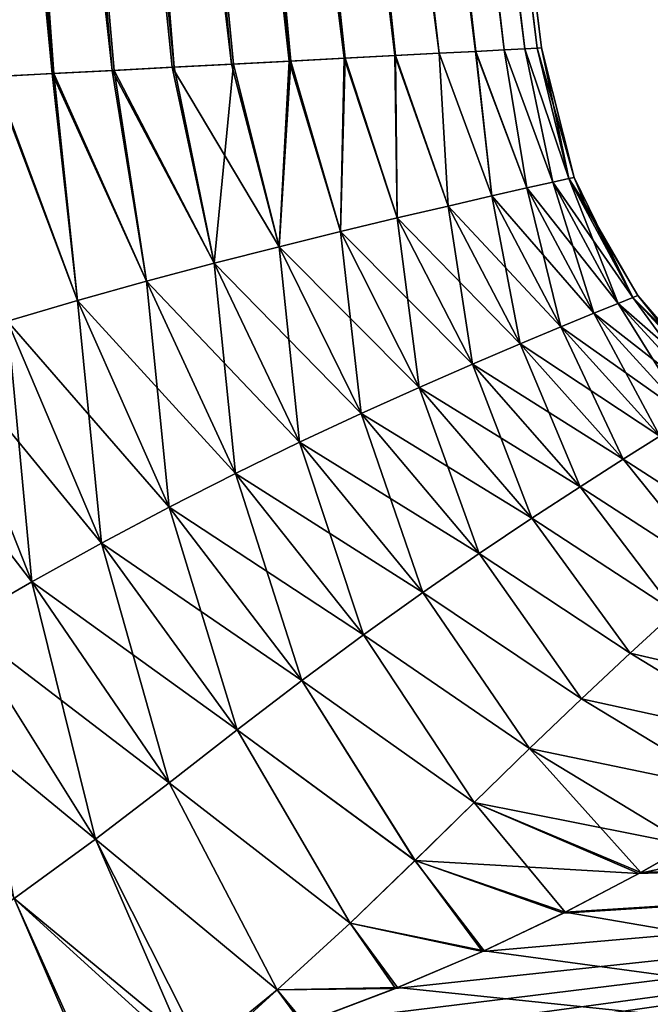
# Model space of a CAD drawing. Header units: millimetres. Extents: x -68 to 68, y -375 to 321.
# Tile 36 of 48: x 52.37 to 55.9, y 73.85 to 79.35. Entities that reach past the tile are written whole.
import ezdxf

# ---------------------------------------------------------------- set-up
doc = ezdxf.new("R2010")
doc.units = ezdxf.units.MM
doc.header["$LTSCALE"] = 33.374815
for name, color, linetype in [('20', 7, 'CONTINUOUS'), ('25', 7, 'CONTINUOUS'), ('27', 7, 'CONTINUOUS'), ('28', 7, 'CONTINUOUS'), ('29', 7, 'CONTINUOUS')]:
    doc.layers.add(name, color=color, linetype=linetype)

msp = doc.modelspace()

# ---------------------------------------------------------------- linework, layer by layer
at = {"layer": '20', "color": 7, "linetype": 'CONTINUOUS', "true_color": 0x999999}
for points in [[(62.854, 74.8381, 7.3128), (62.7024, 76.0725, 4.5194), (55.8343, 74.5844, 7.2371), (62.854, 74.8381, 7.3128)], [(55.8343, 74.5844, 7.2371), (62.7024, 76.0725, 4.5194), (56.114, 74.7433, 6.9606), (55.8343, 74.5844, 7.2371)], [(63.073, 73.0543, 9.7866), (62.854, 74.8381, 7.3128), (51.5013, 73.1108, 9.2668), (63.073, 73.0543, 9.7866)], [(51.5013, 73.1108, 9.2668), (62.854, 74.8381, 7.3128), (52.1666, 73.2408, 9.1231), (51.5013, 73.1108, 9.2668)], [(52.1666, 73.2408, 9.1231), (62.854, 74.8381, 7.3128), (52.7984, 73.3923, 8.9456), (52.1666, 73.2408, 9.1231)], [(52.7984, 73.3923, 8.9456), (62.854, 74.8381, 7.3128), (53.3341, 73.5434, 8.7594), (52.7984, 73.3923, 8.9456)], [(53.3341, 73.5434, 8.7594), (62.854, 74.8381, 7.3128), (53.9525, 73.7461, 8.4966), (53.3341, 73.5434, 8.7594)], [(53.9525, 73.7461, 8.4966), (62.854, 74.8381, 7.3128), (54.4741, 73.9427, 8.2273), (53.9525, 73.7461, 8.4966)], [(54.4741, 73.9427, 8.2273), (62.854, 74.8381, 7.3128), (54.96, 74.149, 7.9284), (54.4741, 73.9427, 8.2273)], [(54.96, 74.149, 7.9284), (62.854, 74.8381, 7.3128), (55.4125, 74.3634, 7.5991), (54.96, 74.149, 7.9284)], [(55.4125, 74.3634, 7.5991), (62.854, 74.8381, 7.3128), (55.8343, 74.5844, 7.2371), (55.4125, 74.3634, 7.5991)], [(62.854, 74.8378, -7.3134), (63.0731, 73.0539, -9.787), (55.422, 74.3681, -7.5917), (62.854, 74.8378, -7.3134)], [(55.845, 74.5903, -7.2271), (62.854, 74.8378, -7.3134), (55.422, 74.3681, -7.5917), (55.845, 74.5903, -7.2271)], [(56.1141, 74.7434, -6.9605), (62.854, 74.8378, -7.3134), (55.845, 74.5903, -7.2271), (56.1141, 74.7434, -6.9605)], [(55.422, 74.3681, -7.5917), (63.0731, 73.0539, -9.787), (54.9698, 74.1535, -7.9219), (55.422, 74.3681, -7.5917)], [(54.9698, 74.1535, -7.9219), (63.0731, 73.0539, -9.787), (54.4855, 73.9472, -8.2209), (54.9698, 74.1535, -7.9219)], [(54.4855, 73.9472, -8.2209), (63.0731, 73.0539, -9.787), (53.9657, 73.7507, -8.4904), (54.4855, 73.9472, -8.2209)]]:
    msp.add_3dface(points, dxfattribs=at)
at = {"layer": '25', "color": 7, "linetype": 'CONTINUOUS', "true_color": 0x999999}
for points in [[(51.8503, 101.099, 2.541), (51.449, 101.0779, 3.0778), (54.188, 79.1358, 3.5436), (51.8503, 101.099, 2.541)], [(52.1712, 101.1158, 1.9525), (51.8503, 101.099, 2.541), (54.7177, 79.1636, 2.6123), (52.1712, 101.1158, 1.9525)], [(54.7177, 79.1636, 2.6123), (51.8503, 101.099, 2.541), (54.471, 79.1506, 3.0926), (54.7177, 79.1636, 2.6123)], [(54.471, 79.1506, 3.0926), (51.8503, 101.099, 2.541), (54.188, 79.1358, 3.5436), (54.471, 79.1506, 3.0926)], [(52.4053, 101.1281, 1.3241), (52.1712, 101.1158, 1.9525), (54.9216, 79.1743, 2.1136), (52.4053, 101.1281, 1.3241)], [(54.9216, 79.1743, 2.1136), (52.1712, 101.1158, 1.9525), (54.7177, 79.1636, 2.6123), (54.9216, 79.1743, 2.1136)], [(52.5476, 101.1355, 0.6689), (52.4053, 101.1281, 1.3241), (55.1972, 79.1887, 1.0724), (52.5476, 101.1355, 0.6689)], [(55.1972, 79.1887, 1.0724), (52.4053, 101.1281, 1.3241), (55.0818, 79.1827, 1.599), (55.1972, 79.1887, 1.0724)], [(55.0818, 79.1827, 1.599), (52.4053, 101.1281, 1.3241), (54.9216, 79.1743, 2.1136), (55.0818, 79.1827, 1.599)], [(52.5954, 101.138), (52.5476, 101.1355, 0.6689), (55.2898, 79.1936), (52.5954, 101.138)], [(55.2898, 79.1936), (52.5476, 101.1355, 0.6689), (55.2666, 79.1923, 0.538), (55.2898, 79.1936)], [(55.2666, 79.1923, 0.538), (52.5476, 101.1355, 0.6689), (55.1972, 79.1887, 1.0724), (55.2666, 79.1923, 0.538)], [(50.9755, 101.0531, 3.552), (50.4394, 101.025, 3.9539), (52.8911, 79.0678, 4.9212), (50.9755, 101.0531, 3.552)], [(51.449, 101.0779, 3.0778), (50.9755, 101.0531, 3.552), (53.5582, 79.1028, 4.3175), (51.449, 101.0779, 3.0778)], [(53.5582, 79.1028, 4.3175), (50.9755, 101.0531, 3.552), (53.2263, 79.0854, 4.6398), (53.5582, 79.1028, 4.3175)], [(53.2263, 79.0854, 4.6398), (50.9755, 101.0531, 3.552), (52.8911, 79.0678, 4.9212), (53.2263, 79.0854, 4.6398)], [(54.188, 79.1358, 3.5436), (51.449, 101.0779, 3.0778), (53.881, 79.1197, 3.9526), (54.188, 79.1358, 3.5436)], [(53.881, 79.1197, 3.9526), (51.449, 101.0779, 3.0778), (53.5582, 79.1028, 4.3175), (53.881, 79.1197, 3.9526)], [(52.8911, 79.0678, 4.9212), (50.4394, 101.025, 3.9539), (52.5567, 79.0503, 5.1651), (52.8911, 79.0678, 4.9212)], [(52.5567, 79.0503, 5.1651), (50.4394, 101.025, 3.9539), (52.225, 79.0329, 5.3756), (52.5567, 79.0503, 5.1651)]]:
    msp.add_3dface(points, dxfattribs=at)
at = {"layer": '27', "color": 7, "linetype": 'CONTINUOUS', "true_color": 0x999999}
for points in [[(51.4491, 101.078, -3.0777), (51.8504, 101.099, -2.5408), (53.8898, 79.1202, -3.9417), (51.4491, 101.078, -3.0777)], [(51.8504, 101.099, -2.5408), (52.1713, 101.1158, -1.9523), (54.4736, 79.1508, -3.0881), (51.8504, 101.099, -2.5408)], [(53.8898, 79.1202, -3.9417), (51.8504, 101.099, -2.5408), (54.1936, 79.1361, -3.5355), (53.8898, 79.1202, -3.9417)], [(54.1936, 79.1361, -3.5355), (51.8504, 101.099, -2.5408), (54.4736, 79.1508, -3.0881), (54.1936, 79.1361, -3.5355)], [(52.1713, 101.1158, -1.9523), (52.4053, 101.1281, -1.324), (54.9224, 79.1743, -2.1114), (52.1713, 101.1158, -1.9523)], [(54.4736, 79.1508, -3.0881), (52.1713, 101.1158, -1.9523), (54.7189, 79.1636, -2.6097), (54.4736, 79.1508, -3.0881)], [(54.7189, 79.1636, -2.6097), (52.1713, 101.1158, -1.9523), (54.9224, 79.1743, -2.1114), (54.7189, 79.1636, -2.6097)], [(52.4053, 101.1281, -1.324), (52.5476, 101.1355, -0.6688), (55.0823, 79.1827, -1.5973), (52.4053, 101.1281, -1.324)], [(54.9224, 79.1743, -2.1114), (52.4053, 101.1281, -1.324), (55.0823, 79.1827, -1.5973), (54.9224, 79.1743, -2.1114)], [(52.5476, 101.1355, -0.6688), (52.5954, 101.138), (55.2667, 79.1923, -0.5375), (52.5476, 101.1355, -0.6688)], [(55.0823, 79.1827, -1.5973), (52.5476, 101.1355, -0.6688), (55.1973, 79.1887, -1.0714), (55.0823, 79.1827, -1.5973)], [(55.1973, 79.1887, -1.0714), (52.5476, 101.1355, -0.6688), (55.2667, 79.1923, -0.5375), (55.1973, 79.1887, -1.0714)], [(52.5954, 101.138), (55.2898, 79.1936), (55.2667, 79.1923, -0.5375), (52.5954, 101.138)], [(50.4394, 101.025, -3.9539), (50.9755, 101.0531, -3.552), (52.5652, 79.0508, -5.1593), (50.4394, 101.025, -3.9539)], [(50.9755, 101.0531, -3.552), (51.4491, 101.078, -3.0777), (53.2379, 79.086, -4.6293), (50.9755, 101.0531, -3.552)], [(52.5652, 79.0508, -5.1593), (50.9755, 101.0531, -3.552), (52.9018, 79.0684, -4.9128), (52.5652, 79.0508, -5.1593)], [(52.9018, 79.0684, -4.9128), (50.9755, 101.0531, -3.552), (53.2379, 79.086, -4.6293), (52.9018, 79.0684, -4.9128)], [(53.2379, 79.086, -4.6293), (51.4491, 101.078, -3.0777), (53.569, 79.1034, -4.3062), (53.2379, 79.086, -4.6293)], [(53.569, 79.1034, -4.3062), (51.4491, 101.078, -3.0777), (53.8898, 79.1202, -3.9417), (53.569, 79.1034, -4.3062)], [(52.2318, 79.0333, -5.3715), (50.4394, 101.025, -3.9539), (52.5652, 79.0508, -5.1593), (52.2318, 79.0333, -5.3715)]]:
    msp.add_3dface(points, dxfattribs=at)
at = {"layer": '28', "color": 7, "linetype": 'CONTINUOUS', "true_color": 0x999999}
for points in [[(54.7177, 79.1636, 2.6123), (54.471, 79.1506, 3.0926), (54.7682, 78.3111, 2.973), (54.7177, 79.1636, 2.6123)], [(54.9216, 79.1743, 2.1136), (54.7177, 79.1636, 2.6123), (55.0117, 78.3671, 2.4276), (54.9216, 79.1743, 2.1136)], [(54.7177, 79.1636, 2.6123), (54.7682, 78.3111, 2.973), (55.0117, 78.3671, 2.4276), (54.7177, 79.1636, 2.6123)], [(55.0818, 79.1827, 1.599), (54.9216, 79.1743, 2.1136), (55.2086, 78.4117, 1.8505), (55.0818, 79.1827, 1.599)], [(54.9216, 79.1743, 2.1136), (55.0117, 78.3671, 2.4276), (55.2086, 78.4117, 1.8505), (54.9216, 79.1743, 2.1136)], [(55.1972, 79.1887, 1.0724), (55.0818, 79.1827, 1.599), (55.3535, 78.4442, 1.2482), (55.1972, 79.1887, 1.0724)], [(55.0818, 79.1827, 1.599), (55.2086, 78.4117, 1.8505), (55.3535, 78.4442, 1.2482), (55.0818, 79.1827, 1.599)], [(55.2666, 79.1923, 0.538), (55.1972, 79.1887, 1.0724), (55.4421, 78.464, 0.6286), (55.2666, 79.1923, 0.538)], [(55.1972, 79.1887, 1.0724), (55.3535, 78.4442, 1.2482), (55.4421, 78.464, 0.6286), (55.1972, 79.1887, 1.0724)], [(55.2898, 79.1936), (55.2666, 79.1923, 0.538), (55.4719, 78.4706, 0), (55.2898, 79.1936)], [(55.2666, 79.1923, 0.538), (55.4421, 78.464, 0.6286), (55.4719, 78.4706, 0), (55.2666, 79.1923, 0.538)], [(53.881, 79.1197, 3.9526), (53.5582, 79.1028, 4.3175), (53.8238, 78.0841, 4.3751), (53.881, 79.1197, 3.9526)], [(53.881, 79.1197, 3.9526), (53.8238, 78.0841, 4.3751), (54.1673, 78.1688, 3.9496), (53.881, 79.1197, 3.9526)], [(54.188, 79.1358, 3.5436), (53.881, 79.1197, 3.9526), (54.1673, 78.1688, 3.9496), (54.188, 79.1358, 3.5436)], [(54.188, 79.1358, 3.5436), (54.1673, 78.1688, 3.9496), (54.4844, 78.2447, 3.4816), (54.188, 79.1358, 3.5436)], [(54.471, 79.1506, 3.0926), (54.188, 79.1358, 3.5436), (54.4844, 78.2447, 3.4816), (54.471, 79.1506, 3.0926)], [(54.471, 79.1506, 3.0926), (54.4844, 78.2447, 3.4816), (54.7682, 78.3111, 2.973), (54.471, 79.1506, 3.0926)], [(52.5567, 79.0503, 5.1651), (52.225, 79.0329, 5.3756), (52.698, 77.7839, 5.3977), (52.5567, 79.0503, 5.1651)], [(52.8911, 79.0678, 4.9212), (52.5567, 79.0503, 5.1651), (53.0837, 77.8914, 5.0977), (52.8911, 79.0678, 4.9212)], [(52.5567, 79.0503, 5.1651), (52.698, 77.7839, 5.3977), (53.0837, 77.8914, 5.0977), (52.5567, 79.0503, 5.1651)], [(53.2263, 79.0854, 4.6398), (52.8911, 79.0678, 4.9212), (53.4607, 77.9915, 4.7574), (53.2263, 79.0854, 4.6398)], [(52.8911, 79.0678, 4.9212), (53.0837, 77.8914, 5.0977), (53.4607, 77.9915, 4.7574), (52.8911, 79.0678, 4.9212)], [(53.5582, 79.1028, 4.3175), (53.2263, 79.0854, 4.6398), (53.8238, 78.0841, 4.3751), (53.5582, 79.1028, 4.3175)], [(53.2263, 79.0854, 4.6398), (53.4607, 77.9915, 4.7574), (53.8238, 78.0841, 4.3751), (53.2263, 79.0854, 4.6398)], [(52.225, 79.0329, 5.3756), (52.3069, 77.669, 5.6604), (52.698, 77.7839, 5.3977), (52.225, 79.0329, 5.3756)], [(55.2086, 78.4117, 1.8505), (55.7181, 77.7671, 1.283), (55.3535, 78.4442, 1.2482), (55.2086, 78.4117, 1.8505)], [(55.3535, 78.4442, 1.2482), (55.801, 77.8006, 0.6456), (55.4421, 78.464, 0.6286), (55.3535, 78.4442, 1.2482)], [(55.7181, 77.7671, 1.283), (55.801, 77.8006, 0.6456), (55.3535, 78.4442, 1.2482), (55.7181, 77.7671, 1.283)], [(55.4719, 78.4706, 0), (55.4421, 78.464, 0.6286), (55.5311, 78.3294, 0), (55.4719, 78.4706, 0)], [(55.801, 77.8006, 0.6456), (55.8289, 77.8118, 0), (55.4421, 78.464, 0.6286), (55.801, 77.8006, 0.6456)], [(55.4421, 78.464, 0.6286), (55.8289, 77.8118, 0), (55.5311, 78.3294, 0), (55.4421, 78.464, 0.6286)], [(55.0117, 78.3671, 2.4276), (55.5827, 77.712, 1.9042), (55.2086, 78.4117, 1.8505), (55.0117, 78.3671, 2.4276)], [(55.5827, 77.712, 1.9042), (55.7181, 77.7671, 1.283), (55.2086, 78.4117, 1.8505), (55.5827, 77.712, 1.9042)], [(54.7682, 78.3111, 2.973), (55.3984, 77.6362, 2.5021), (55.0117, 78.3671, 2.4276), (54.7682, 78.3111, 2.973)], [(55.3984, 77.6362, 2.5021), (55.5827, 77.712, 1.9042), (55.0117, 78.3671, 2.4276), (55.3984, 77.6362, 2.5021)], [(54.4844, 78.2447, 3.4816), (55.1702, 77.5408, 3.0707), (54.7682, 78.3111, 2.973), (54.4844, 78.2447, 3.4816)], [(55.1702, 77.5408, 3.0707), (55.3984, 77.6362, 2.5021), (54.7682, 78.3111, 2.973), (55.1702, 77.5408, 3.0707)], [(54.1673, 78.1688, 3.9496), (54.9039, 77.4274, 3.6054), (54.4844, 78.2447, 3.4816), (54.1673, 78.1688, 3.9496)], [(54.9039, 77.4274, 3.6054), (55.1702, 77.5408, 3.0707), (54.4844, 78.2447, 3.4816), (54.9039, 77.4274, 3.6054)], [(53.8238, 78.0841, 4.3751), (54.6058, 77.2973, 4.103), (54.1673, 78.1688, 3.9496), (53.8238, 78.0841, 4.3751)], [(54.6058, 77.2973, 4.103), (54.9039, 77.4274, 3.6054), (54.1673, 78.1688, 3.9496), (54.6058, 77.2973, 4.103)], [(53.4607, 77.9915, 4.7574), (54.282, 77.1518, 4.562), (53.8238, 78.0841, 4.3751), (53.4607, 77.9915, 4.7574)], [(54.282, 77.1518, 4.562), (54.6058, 77.2973, 4.103), (53.8238, 78.0841, 4.3751), (54.282, 77.1518, 4.562)], [(53.0837, 77.8914, 5.0977), (53.9384, 76.9918, 4.9826), (53.4607, 77.9915, 4.7574), (53.0837, 77.8914, 5.0977)], [(53.9384, 76.9918, 4.9826), (54.282, 77.1518, 4.562), (53.4607, 77.9915, 4.7574), (53.9384, 76.9918, 4.9826)], [(52.698, 77.7839, 5.3977), (53.5801, 76.818, 5.3663), (53.0837, 77.8914, 5.0977), (52.698, 77.7839, 5.3977)], [(53.5801, 76.818, 5.3663), (53.9384, 76.9918, 4.9826), (53.0837, 77.8914, 5.0977), (53.5801, 76.818, 5.3663)], [(55.7181, 77.7671, 1.283), (56.3129, 77.2469, 0.6694), (55.801, 77.8006, 0.6456), (55.7181, 77.7671, 1.283)], [(55.8289, 77.8118, 0), (55.801, 77.8006, 0.6456), (56.0171, 77.5752, 0), (55.8289, 77.8118, 0)], [(56.3129, 77.2469, 0.6694), (56.338, 77.262, 0), (55.801, 77.8006, 0.6456), (56.3129, 77.2469, 0.6694)], [(55.801, 77.8006, 0.6456), (56.338, 77.262, 0), (56.0171, 77.5752, 0), (55.801, 77.8006, 0.6456)], [(52.3069, 77.669, 5.6604), (53.2105, 76.6304, 5.7163), (52.698, 77.7839, 5.3977), (52.3069, 77.669, 5.6604)], [(53.2105, 76.6304, 5.7163), (53.5801, 76.818, 5.3663), (52.698, 77.7839, 5.3977), (53.2105, 76.6304, 5.7163)], [(55.5827, 77.712, 1.9042), (56.2386, 77.2019, 1.3314), (55.7181, 77.7671, 1.283), (55.5827, 77.712, 1.9042)], [(56.2386, 77.2019, 1.3314), (56.3129, 77.2469, 0.6694), (55.7181, 77.7671, 1.283), (56.2386, 77.2019, 1.3314)], [(55.3984, 77.6362, 2.5021), (56.117, 77.1277, 1.9791), (55.5827, 77.712, 1.9042), (55.3984, 77.6362, 2.5021)], [(56.117, 77.1277, 1.9791), (56.2386, 77.2019, 1.3314), (55.5827, 77.712, 1.9042), (56.117, 77.1277, 1.9791)], [(51.9127, 77.5467, 5.8891), (52.8317, 76.4287, 6.0363), (52.3069, 77.669, 5.6604), (51.9127, 77.5467, 5.8891)], [(52.8317, 76.4287, 6.0363), (53.2105, 76.6304, 5.7163), (52.3069, 77.669, 5.6604), (52.8317, 76.4287, 6.0363)], [(55.1702, 77.5408, 3.0707), (55.9513, 77.0256, 2.6063), (55.3984, 77.6362, 2.5021), (55.1702, 77.5408, 3.0707)], [(55.9513, 77.0256, 2.6063), (56.117, 77.1277, 1.9791), (55.3984, 77.6362, 2.5021), (55.9513, 77.0256, 2.6063)], [(51.5157, 77.4175, 6.087), (52.4431, 76.2126, 6.331), (51.9127, 77.5467, 5.8891), (51.5157, 77.4175, 6.087)], [(52.4431, 76.2126, 6.331), (52.8317, 76.4287, 6.0363), (51.9127, 77.5467, 5.8891), (52.4431, 76.2126, 6.331)], [(54.9039, 77.4274, 3.6054), (55.7458, 76.8971, 3.2077), (55.1702, 77.5408, 3.0707), (54.9039, 77.4274, 3.6054)], [(55.7458, 76.8971, 3.2077), (55.9513, 77.0256, 2.6063), (55.1702, 77.5408, 3.0707), (55.7458, 76.8971, 3.2077)], [(52.0415, 75.9828, 6.6045), (52.4431, 76.2126, 6.331), (51.5157, 77.4175, 6.087), (52.0415, 75.9828, 6.6045)], [(54.6058, 77.2973, 4.103), (55.5055, 76.744, 3.7796), (54.9039, 77.4274, 3.6054), (54.6058, 77.2973, 4.103)], [(55.5055, 76.744, 3.7796), (55.7458, 76.8971, 3.2077), (54.9039, 77.4274, 3.6054), (55.5055, 76.744, 3.7796)], [(54.282, 77.1518, 4.562), (55.2356, 76.5681, 4.3195), (54.6058, 77.2973, 4.103), (54.282, 77.1518, 4.562)], [(55.2356, 76.5681, 4.3195), (55.5055, 76.744, 3.7796), (54.6058, 77.2973, 4.103), (55.2356, 76.5681, 4.3195)], [(53.9384, 76.9918, 4.9826), (54.9413, 76.3711, 4.8269), (54.282, 77.1518, 4.562), (53.9384, 76.9918, 4.9826)], [(54.9413, 76.3711, 4.8269), (55.2356, 76.5681, 4.3195), (54.282, 77.1518, 4.562), (54.9413, 76.3711, 4.8269)], [(55.9513, 77.0256, 2.6063), (55.7458, 76.8971, 3.2077), (56.4703, 76.4298, 3.3386), (55.9513, 77.0256, 2.6063)], [(53.5801, 76.818, 5.3663), (54.627, 76.1541, 5.3029), (53.9384, 76.9918, 4.9826), (53.5801, 76.818, 5.3663)], [(54.627, 76.1541, 5.3029), (54.9413, 76.3711, 4.8269), (53.9384, 76.9918, 4.9826), (54.627, 76.1541, 5.3029)], [(55.7458, 76.8971, 3.2077), (55.5055, 76.744, 3.7796), (56.2671, 76.2508, 3.9507), (55.7458, 76.8971, 3.2077)], [(56.4703, 76.4298, 3.3386), (55.7458, 76.8971, 3.2077), (56.2671, 76.2508, 3.9507), (56.4703, 76.4298, 3.3386)], [(53.2105, 76.6304, 5.7163), (54.2963, 75.9179, 5.7505), (53.5801, 76.818, 5.3663), (53.2105, 76.6304, 5.7163)], [(54.2963, 75.9179, 5.7505), (54.627, 76.1541, 5.3029), (53.5801, 76.818, 5.3663), (54.2963, 75.9179, 5.7505)], [(55.5055, 76.744, 3.7796), (55.2356, 76.5681, 4.3195), (56.0376, 76.0449, 4.5381), (55.5055, 76.744, 3.7796)], [(56.2671, 76.2508, 3.9507), (55.5055, 76.744, 3.7796), (56.0376, 76.0449, 4.5381), (56.2671, 76.2508, 3.9507)], [(52.8317, 76.4287, 6.0363), (53.9508, 75.6624, 6.1741), (53.2105, 76.6304, 5.7163), (52.8317, 76.4287, 6.0363)], [(53.9508, 75.6624, 6.1741), (54.2963, 75.9179, 5.7505), (53.2105, 76.6304, 5.7163), (53.9508, 75.6624, 6.1741)], [(55.2356, 76.5681, 4.3195), (54.9413, 76.3711, 4.8269), (55.7853, 75.8139, 5.1011), (55.2356, 76.5681, 4.3195)], [(56.0376, 76.0449, 4.5381), (55.2356, 76.5681, 4.3195), (55.7853, 75.8139, 5.1011), (56.0376, 76.0449, 4.5381)], [(52.4431, 76.2126, 6.331), (53.5898, 75.3869, 6.5796), (52.8317, 76.4287, 6.0363), (52.4431, 76.2126, 6.331)], [(53.5898, 75.3869, 6.5796), (53.9508, 75.6624, 6.1741), (52.8317, 76.4287, 6.0363), (53.5898, 75.3869, 6.5796)], [(54.9413, 76.3711, 4.8269), (54.627, 76.1541, 5.3029), (55.5133, 75.5592, 5.6422), (54.9413, 76.3711, 4.8269)], [(55.7853, 75.8139, 5.1011), (54.9413, 76.3711, 4.8269), (55.5133, 75.5592, 5.6422), (55.7853, 75.8139, 5.1011)], [(52.0415, 75.9828, 6.6045), (53.2088, 75.0911, 6.9734), (52.4431, 76.2126, 6.331), (52.0415, 75.9828, 6.6045)], [(53.2088, 75.0911, 6.9734), (53.5898, 75.3869, 6.5796), (52.4431, 76.2126, 6.331), (53.2088, 75.0911, 6.9734)], [(54.627, 76.1541, 5.3029), (54.2963, 75.9179, 5.7505), (55.2232, 75.2816, 6.1653), (54.627, 76.1541, 5.3029)], [(55.5133, 75.5592, 5.6422), (54.627, 76.1541, 5.3029), (55.2232, 75.2816, 6.1653), (55.5133, 75.5592, 5.6422)], [(56.0376, 76.0449, 4.5381), (55.7853, 75.8139, 5.1011), (56.7977, 75.5799, 5.2055), (56.0376, 76.0449, 4.5381)], [(51.6201, 75.7432, 6.8589), (52.7985, 74.7757, 7.361), (52.0415, 75.9828, 6.6045), (51.6201, 75.7432, 6.8589)], [(52.7985, 74.7757, 7.361), (53.2088, 75.0911, 6.9734), (52.0415, 75.9828, 6.6045), (52.7985, 74.7757, 7.361)], [(54.2963, 75.9179, 5.7505), (53.9508, 75.6624, 6.1741), (54.9144, 74.981, 6.6768), (54.2963, 75.9179, 5.7505)], [(55.2232, 75.2816, 6.1653), (54.2963, 75.9179, 5.7505), (54.9144, 74.981, 6.6768), (55.2232, 75.2816, 6.1653)], [(55.7853, 75.8139, 5.1011), (55.5133, 75.5592, 5.6422), (56.5878, 75.3244, 5.796), (55.7853, 75.8139, 5.1011)], [(56.7977, 75.5799, 5.2055), (55.7853, 75.8139, 5.1011), (56.5878, 75.3244, 5.796), (56.7977, 75.5799, 5.2055)], [(52.3435, 74.4458, 7.744), (52.7985, 74.7757, 7.361), (51.6201, 75.7432, 6.8589), (52.3435, 74.4458, 7.744)], [(53.9508, 75.6624, 6.1741), (53.5898, 75.3869, 6.5796), (54.5833, 74.6568, 7.1842), (53.9508, 75.6624, 6.1741)], [(54.9144, 74.981, 6.6768), (53.9508, 75.6624, 6.1741), (54.5833, 74.6568, 7.1842), (54.9144, 74.981, 6.6768)], [(55.5133, 75.5592, 5.6422), (55.2232, 75.2816, 6.1653), (56.3603, 75.0456, 6.3786), (55.5133, 75.5592, 5.6422)], [(56.5878, 75.3244, 5.796), (55.5133, 75.5592, 5.6422), (56.3603, 75.0456, 6.3786), (56.5878, 75.3244, 5.796)], [(53.5898, 75.3869, 6.5796), (53.2088, 75.0911, 6.9734), (54.2213, 74.308, 7.6964), (53.5898, 75.3869, 6.5796)], [(54.5833, 74.6568, 7.1842), (53.5898, 75.3869, 6.5796), (54.2213, 74.308, 7.6964), (54.5833, 74.6568, 7.1842)], [(56.114, 74.7433, 6.9606), (55.2232, 75.2816, 6.1653), (54.9144, 74.981, 6.6768), (56.114, 74.7433, 6.9606)], [(55.2232, 75.2816, 6.1653), (56.114, 74.7433, 6.9606), (56.3603, 75.0456, 6.3786), (55.2232, 75.2816, 6.1653)], [(53.2088, 75.0911, 6.9734), (52.7985, 74.7757, 7.361), (53.8131, 73.9352, 8.2209), (53.2088, 75.0911, 6.9734)], [(54.2213, 74.308, 7.6964), (53.2088, 75.0911, 6.9734), (53.8131, 73.9352, 8.2209), (54.2213, 74.308, 7.6964)], [(55.8343, 74.5844, 7.2371), (54.9144, 74.981, 6.6768), (54.5833, 74.6568, 7.1842), (55.8343, 74.5844, 7.2371)], [(55.8343, 74.5844, 7.2371), (56.114, 74.7433, 6.9606), (54.9144, 74.981, 6.6768), (55.8343, 74.5844, 7.2371)], [(52.3435, 74.4458, 7.744), (53.3341, 73.5434, 8.7594), (52.7985, 74.7757, 7.361), (52.3435, 74.4458, 7.744)], [(52.7985, 74.7757, 7.361), (53.3341, 73.5434, 8.7594), (53.8131, 73.9352, 8.2209), (52.7985, 74.7757, 7.361)], [(54.96, 74.149, 7.9284), (54.5833, 74.6568, 7.1842), (54.2213, 74.308, 7.6964), (54.96, 74.149, 7.9284)], [(54.96, 74.149, 7.9284), (55.4125, 74.3634, 7.5991), (54.5833, 74.6568, 7.1842), (54.96, 74.149, 7.9284)], [(55.4125, 74.3634, 7.5991), (55.8343, 74.5844, 7.2371), (54.5833, 74.6568, 7.1842), (55.4125, 74.3634, 7.5991)], [(51.8229, 74.1146, 8.1148), (52.7984, 73.3923, 8.9456), (52.3435, 74.4458, 7.744), (51.8229, 74.1146, 8.1148)], [(52.7984, 73.3923, 8.9456), (53.3341, 73.5434, 8.7594), (52.3435, 74.4458, 7.744), (52.7984, 73.3923, 8.9456)], [(54.4741, 73.9427, 8.2273), (54.2213, 74.308, 7.6964), (53.8131, 73.9352, 8.2209), (54.4741, 73.9427, 8.2273)], [(54.4741, 73.9427, 8.2273), (54.96, 74.149, 7.9284), (54.2213, 74.308, 7.6964), (54.4741, 73.9427, 8.2273)], [(52.1666, 73.2408, 9.1231), (52.7984, 73.3923, 8.9456), (51.8229, 74.1146, 8.1148), (52.1666, 73.2408, 9.1231)], [(53.9525, 73.7461, 8.4966), (54.4741, 73.9427, 8.2273), (53.8131, 73.9352, 8.2209), (53.9525, 73.7461, 8.4966)], [(53.3341, 73.5434, 8.7594), (53.9525, 73.7461, 8.4966), (53.8131, 73.9352, 8.2209), (53.3341, 73.5434, 8.7594)]]:
    msp.add_3dface(points, dxfattribs=at)
at = {"layer": '29', "color": 7, "linetype": 'CONTINUOUS', "true_color": 0x999999}
for points in [[(54.4736, 79.1508, -3.0881), (54.7189, 79.1636, -2.6097), (54.7682, 78.3111, -2.973), (54.4736, 79.1508, -3.0881)], [(54.7189, 79.1636, -2.6097), (54.9224, 79.1743, -2.1114), (55.0117, 78.3671, -2.4276), (54.7189, 79.1636, -2.6097)], [(54.7189, 79.1636, -2.6097), (55.0117, 78.3671, -2.4276), (54.7682, 78.3111, -2.973), (54.7189, 79.1636, -2.6097)], [(54.9224, 79.1743, -2.1114), (55.0823, 79.1827, -1.5973), (55.2086, 78.4117, -1.8505), (54.9224, 79.1743, -2.1114)], [(54.9224, 79.1743, -2.1114), (55.2086, 78.4117, -1.8505), (55.0117, 78.3671, -2.4276), (54.9224, 79.1743, -2.1114)], [(55.0823, 79.1827, -1.5973), (55.1973, 79.1887, -1.0714), (55.3535, 78.4442, -1.2482), (55.0823, 79.1827, -1.5973)], [(55.0823, 79.1827, -1.5973), (55.3535, 78.4442, -1.2482), (55.2086, 78.4117, -1.8505), (55.0823, 79.1827, -1.5973)], [(55.1973, 79.1887, -1.0714), (55.2667, 79.1923, -0.5375), (55.4421, 78.464, -0.6286), (55.1973, 79.1887, -1.0714)], [(55.1973, 79.1887, -1.0714), (55.4421, 78.464, -0.6286), (55.3535, 78.4442, -1.2482), (55.1973, 79.1887, -1.0714)], [(55.2667, 79.1923, -0.5375), (55.2898, 79.1936), (55.4421, 78.464, -0.6286), (55.2667, 79.1923, -0.5375)], [(55.2898, 79.1936), (55.4719, 78.4706, 0), (55.4421, 78.464, -0.6286), (55.2898, 79.1936)], [(53.569, 79.1034, -4.3062), (53.8898, 79.1202, -3.9417), (53.8238, 78.0841, -4.375), (53.569, 79.1034, -4.3062)], [(53.8898, 79.1202, -3.9417), (54.1673, 78.1688, -3.9496), (53.8238, 78.0841, -4.375), (53.8898, 79.1202, -3.9417)], [(53.8898, 79.1202, -3.9417), (54.1936, 79.1361, -3.5355), (54.1673, 78.1688, -3.9496), (53.8898, 79.1202, -3.9417)], [(54.1936, 79.1361, -3.5355), (54.4844, 78.2447, -3.4816), (54.1673, 78.1688, -3.9496), (54.1936, 79.1361, -3.5355)], [(54.1936, 79.1361, -3.5355), (54.4736, 79.1508, -3.0881), (54.4844, 78.2447, -3.4816), (54.1936, 79.1361, -3.5355)], [(54.4736, 79.1508, -3.0881), (54.7682, 78.3111, -2.973), (54.4844, 78.2447, -3.4816), (54.4736, 79.1508, -3.0881)], [(52.2318, 79.0333, -5.3715), (52.5652, 79.0508, -5.1593), (52.698, 77.7839, -5.3977), (52.2318, 79.0333, -5.3715)], [(52.5652, 79.0508, -5.1593), (52.9018, 79.0684, -4.9128), (53.0837, 77.8914, -5.0977), (52.5652, 79.0508, -5.1593)], [(52.5652, 79.0508, -5.1593), (53.0837, 77.8914, -5.0977), (52.698, 77.7839, -5.3977), (52.5652, 79.0508, -5.1593)], [(52.9018, 79.0684, -4.9128), (53.2379, 79.086, -4.6293), (53.4607, 77.9915, -4.7574), (52.9018, 79.0684, -4.9128)], [(52.9018, 79.0684, -4.9128), (53.4607, 77.9915, -4.7574), (53.0837, 77.8914, -5.0977), (52.9018, 79.0684, -4.9128)], [(53.2379, 79.086, -4.6293), (53.569, 79.1034, -4.3062), (53.4607, 77.9915, -4.7574), (53.2379, 79.086, -4.6293)], [(53.569, 79.1034, -4.3062), (53.8238, 78.0841, -4.375), (53.4607, 77.9915, -4.7574), (53.569, 79.1034, -4.3062)], [(52.2318, 79.0333, -5.3715), (52.698, 77.7839, -5.3977), (52.3069, 77.669, -5.6604), (52.2318, 79.0333, -5.3715)], [(55.3535, 78.4442, -1.2482), (55.5827, 77.712, -1.9042), (55.2086, 78.4117, -1.8505), (55.3535, 78.4442, -1.2482)], [(55.4421, 78.464, -0.6286), (55.7181, 77.7671, -1.283), (55.3535, 78.4442, -1.2482), (55.4421, 78.464, -0.6286)], [(55.7181, 77.7671, -1.283), (55.5827, 77.712, -1.9042), (55.3535, 78.4442, -1.2482), (55.7181, 77.7671, -1.283)], [(55.4719, 78.4706, 0), (55.801, 77.8006, -0.6456), (55.4421, 78.464, -0.6286), (55.4719, 78.4706, 0)], [(55.801, 77.8006, -0.6456), (55.7181, 77.7671, -1.283), (55.4421, 78.464, -0.6286), (55.801, 77.8006, -0.6456)], [(55.4719, 78.4706, 0), (55.5311, 78.3294, 0), (55.801, 77.8006, -0.6456), (55.4719, 78.4706, 0)], [(55.2086, 78.4117, -1.8505), (55.3984, 77.6362, -2.5021), (55.0117, 78.3671, -2.4276), (55.2086, 78.4117, -1.8505)], [(55.5827, 77.712, -1.9042), (55.3984, 77.6362, -2.5021), (55.2086, 78.4117, -1.8505), (55.5827, 77.712, -1.9042)], [(55.0117, 78.3671, -2.4276), (55.1702, 77.5408, -3.0707), (54.7682, 78.3111, -2.973), (55.0117, 78.3671, -2.4276)], [(55.3984, 77.6362, -2.5021), (55.1702, 77.5408, -3.0707), (55.0117, 78.3671, -2.4276), (55.3984, 77.6362, -2.5021)], [(54.7682, 78.3111, -2.973), (54.9039, 77.4274, -3.6054), (54.4844, 78.2447, -3.4816), (54.7682, 78.3111, -2.973)], [(55.1702, 77.5408, -3.0707), (54.9039, 77.4274, -3.6054), (54.7682, 78.3111, -2.973), (55.1702, 77.5408, -3.0707)], [(55.5311, 78.3294, 0), (55.8289, 77.8118, 0), (55.801, 77.8006, -0.6456), (55.5311, 78.3294, 0)], [(54.4844, 78.2447, -3.4816), (54.6058, 77.2973, -4.103), (54.1673, 78.1688, -3.9496), (54.4844, 78.2447, -3.4816)], [(54.9039, 77.4274, -3.6054), (54.6058, 77.2973, -4.103), (54.4844, 78.2447, -3.4816), (54.9039, 77.4274, -3.6054)], [(54.1673, 78.1688, -3.9496), (54.282, 77.1518, -4.562), (53.8238, 78.0841, -4.375), (54.1673, 78.1688, -3.9496)], [(54.6058, 77.2973, -4.103), (54.282, 77.1518, -4.562), (54.1673, 78.1688, -3.9496), (54.6058, 77.2973, -4.103)], [(53.8238, 78.0841, -4.375), (53.9385, 76.9918, -4.9826), (53.4607, 77.9915, -4.7574), (53.8238, 78.0841, -4.375)], [(54.282, 77.1518, -4.562), (53.9385, 76.9918, -4.9826), (53.8238, 78.0841, -4.375), (54.282, 77.1518, -4.562)], [(53.4607, 77.9915, -4.7574), (53.5801, 76.818, -5.3663), (53.0837, 77.8914, -5.0977), (53.4607, 77.9915, -4.7574)], [(53.9385, 76.9918, -4.9826), (53.5801, 76.818, -5.3663), (53.4607, 77.9915, -4.7574), (53.9385, 76.9918, -4.9826)], [(53.0837, 77.8914, -5.0977), (53.2105, 76.6304, -5.7162), (52.698, 77.7839, -5.3977), (53.0837, 77.8914, -5.0977)], [(53.5801, 76.818, -5.3663), (53.2105, 76.6304, -5.7162), (53.0837, 77.8914, -5.0977), (53.5801, 76.818, -5.3663)], [(55.801, 77.8006, -0.6456), (56.2386, 77.2019, -1.3314), (55.7181, 77.7671, -1.283), (55.801, 77.8006, -0.6456)], [(55.8289, 77.8118, 0), (56.3129, 77.2469, -0.6694), (55.801, 77.8006, -0.6456), (55.8289, 77.8118, 0)], [(56.3129, 77.2469, -0.6694), (56.2386, 77.2019, -1.3314), (55.801, 77.8006, -0.6456), (56.3129, 77.2469, -0.6694)], [(55.8289, 77.8118, 0), (56.0171, 77.5752, 0), (56.3129, 77.2469, -0.6694), (55.8289, 77.8118, 0)], [(52.698, 77.7839, -5.3977), (52.8317, 76.4287, -6.0363), (52.3069, 77.669, -5.6604), (52.698, 77.7839, -5.3977)], [(53.2105, 76.6304, -5.7162), (52.8317, 76.4287, -6.0363), (52.698, 77.7839, -5.3977), (53.2105, 76.6304, -5.7162)], [(55.7181, 77.7671, -1.283), (56.117, 77.1277, -1.9791), (55.5827, 77.712, -1.9042), (55.7181, 77.7671, -1.283)], [(56.2386, 77.2019, -1.3314), (56.117, 77.1277, -1.9791), (55.7181, 77.7671, -1.283), (56.2386, 77.2019, -1.3314)], [(55.5827, 77.712, -1.9042), (55.9513, 77.0256, -2.6063), (55.3984, 77.6362, -2.5021), (55.5827, 77.712, -1.9042)], [(56.117, 77.1277, -1.9791), (55.9513, 77.0256, -2.6063), (55.5827, 77.712, -1.9042), (56.117, 77.1277, -1.9791)], [(52.3069, 77.669, -5.6604), (52.4431, 76.2126, -6.331), (51.9127, 77.5467, -5.8891), (52.3069, 77.669, -5.6604)], [(52.8317, 76.4287, -6.0363), (52.4431, 76.2126, -6.331), (52.3069, 77.669, -5.6604), (52.8317, 76.4287, -6.0363)], [(55.3984, 77.6362, -2.5021), (55.7458, 76.8971, -3.2077), (55.1702, 77.5408, -3.0707), (55.3984, 77.6362, -2.5021)], [(55.9513, 77.0256, -2.6063), (55.7458, 76.8971, -3.2077), (55.3984, 77.6362, -2.5021), (55.9513, 77.0256, -2.6063)], [(52.4431, 76.2126, -6.331), (52.0415, 75.9828, -6.6045), (51.9127, 77.5467, -5.8891), (52.4431, 76.2126, -6.331)], [(55.1702, 77.5408, -3.0707), (55.5055, 76.744, -3.7796), (54.9039, 77.4274, -3.6054), (55.1702, 77.5408, -3.0707)], [(55.7458, 76.8971, -3.2077), (55.5055, 76.744, -3.7796), (55.1702, 77.5408, -3.0707), (55.7458, 76.8971, -3.2077)], [(54.9039, 77.4274, -3.6054), (55.2356, 76.5681, -4.3195), (54.6058, 77.2973, -4.103), (54.9039, 77.4274, -3.6054)], [(55.5055, 76.744, -3.7796), (55.2356, 76.5681, -4.3195), (54.9039, 77.4274, -3.6054), (55.5055, 76.744, -3.7796)], [(54.6058, 77.2973, -4.103), (54.9413, 76.3711, -4.8269), (54.282, 77.1518, -4.562), (54.6058, 77.2973, -4.103)], [(55.2356, 76.5681, -4.3195), (54.9413, 76.3711, -4.8269), (54.6058, 77.2973, -4.103), (55.2356, 76.5681, -4.3195)], [(54.282, 77.1518, -4.562), (54.627, 76.1541, -5.3029), (53.9385, 76.9918, -4.9826), (54.282, 77.1518, -4.562)], [(54.9413, 76.3711, -4.8269), (54.627, 76.1541, -5.3029), (54.282, 77.1518, -4.562), (54.9413, 76.3711, -4.8269)], [(55.9513, 77.0256, -2.6063), (56.4703, 76.4298, -3.3387), (55.7458, 76.8971, -3.2077), (55.9513, 77.0256, -2.6063)], [(53.9385, 76.9918, -4.9826), (54.2963, 75.9179, -5.7505), (53.5801, 76.818, -5.3663), (53.9385, 76.9918, -4.9826)], [(54.627, 76.1541, -5.3029), (54.2963, 75.9179, -5.7505), (53.9385, 76.9918, -4.9826), (54.627, 76.1541, -5.3029)], [(55.7458, 76.8971, -3.2077), (56.2671, 76.2508, -3.9508), (55.5055, 76.744, -3.7796), (55.7458, 76.8971, -3.2077)], [(56.4703, 76.4298, -3.3387), (56.2671, 76.2508, -3.9508), (55.7458, 76.8971, -3.2077), (56.4703, 76.4298, -3.3387)], [(53.5801, 76.818, -5.3663), (53.9509, 75.6624, -6.1741), (53.2105, 76.6304, -5.7162), (53.5801, 76.818, -5.3663)], [(54.2963, 75.9179, -5.7505), (53.9509, 75.6624, -6.1741), (53.5801, 76.818, -5.3663), (54.2963, 75.9179, -5.7505)], [(55.5055, 76.744, -3.7796), (56.0375, 76.0448, -4.5382), (55.2356, 76.5681, -4.3195), (55.5055, 76.744, -3.7796)], [(56.2671, 76.2508, -3.9508), (56.0375, 76.0448, -4.5382), (55.5055, 76.744, -3.7796), (56.2671, 76.2508, -3.9508)], [(53.2105, 76.6304, -5.7162), (53.5898, 75.3869, -6.5796), (52.8317, 76.4287, -6.0363), (53.2105, 76.6304, -5.7162)], [(53.9509, 75.6624, -6.1741), (53.5898, 75.3869, -6.5796), (53.2105, 76.6304, -5.7162), (53.9509, 75.6624, -6.1741)], [(55.2356, 76.5681, -4.3195), (55.7853, 75.8138, -5.1013), (54.9413, 76.3711, -4.8269), (55.2356, 76.5681, -4.3195)], [(56.0375, 76.0448, -4.5382), (55.7853, 75.8138, -5.1013), (55.2356, 76.5681, -4.3195), (56.0375, 76.0448, -4.5382)], [(52.8317, 76.4287, -6.0363), (53.2088, 75.0911, -6.9734), (52.4431, 76.2126, -6.331), (52.8317, 76.4287, -6.0363)], [(53.5898, 75.3869, -6.5796), (53.2088, 75.0911, -6.9734), (52.8317, 76.4287, -6.0363), (53.5898, 75.3869, -6.5796)], [(54.9413, 76.3711, -4.8269), (55.5132, 75.5591, -5.6423), (54.627, 76.1541, -5.3029), (54.9413, 76.3711, -4.8269)], [(55.7853, 75.8138, -5.1013), (55.5132, 75.5591, -5.6423), (54.9413, 76.3711, -4.8269), (55.7853, 75.8138, -5.1013)], [(52.4431, 76.2126, -6.331), (52.7985, 74.7757, -7.3609), (52.0415, 75.9828, -6.6045), (52.4431, 76.2126, -6.331)], [(53.2088, 75.0911, -6.9734), (52.7985, 74.7757, -7.3609), (52.4431, 76.2126, -6.331), (53.2088, 75.0911, -6.9734)], [(54.627, 76.1541, -5.3029), (55.2231, 75.2815, -6.1655), (54.2963, 75.9179, -5.7505), (54.627, 76.1541, -5.3029)], [(55.5132, 75.5591, -5.6423), (55.2231, 75.2815, -6.1655), (54.627, 76.1541, -5.3029), (55.5132, 75.5591, -5.6423)], [(56.0375, 76.0448, -4.5382), (56.7978, 75.58, -5.2053), (55.7853, 75.8138, -5.1013), (56.0375, 76.0448, -4.5382)], [(52.7985, 74.7757, -7.3609), (52.3436, 74.4458, -7.744), (52.0415, 75.9828, -6.6045), (52.7985, 74.7757, -7.3609)], [(54.2963, 75.9179, -5.7505), (54.9143, 74.9809, -6.6769), (53.9509, 75.6624, -6.1741), (54.2963, 75.9179, -5.7505)], [(55.2231, 75.2815, -6.1655), (54.9143, 74.9809, -6.6769), (54.2963, 75.9179, -5.7505), (55.2231, 75.2815, -6.1655)], [(55.7853, 75.8138, -5.1013), (56.5879, 75.3245, -5.7958), (55.5132, 75.5591, -5.6423), (55.7853, 75.8138, -5.1013)], [(56.7978, 75.58, -5.2053), (56.5879, 75.3245, -5.7958), (55.7853, 75.8138, -5.1013), (56.7978, 75.58, -5.2053)], [(53.9509, 75.6624, -6.1741), (54.5832, 74.6566, -7.1844), (53.5898, 75.3869, -6.5796), (53.9509, 75.6624, -6.1741)], [(54.9143, 74.9809, -6.6769), (54.5832, 74.6566, -7.1844), (53.9509, 75.6624, -6.1741), (54.9143, 74.9809, -6.6769)], [(55.5132, 75.5591, -5.6423), (56.3604, 75.0458, -6.3783), (55.2231, 75.2815, -6.1655), (55.5132, 75.5591, -5.6423)], [(56.5879, 75.3245, -5.7958), (56.3604, 75.0458, -6.3783), (55.5132, 75.5591, -5.6423), (56.5879, 75.3245, -5.7958)], [(53.5898, 75.3869, -6.5796), (54.2212, 74.3079, -7.6966), (53.2088, 75.0911, -6.9734), (53.5898, 75.3869, -6.5796)], [(54.5832, 74.6566, -7.1844), (54.2212, 74.3079, -7.6966), (53.5898, 75.3869, -6.5796), (54.5832, 74.6566, -7.1844)], [(55.2231, 75.2815, -6.1655), (55.845, 74.5903, -7.2271), (54.9143, 74.9809, -6.6769), (55.2231, 75.2815, -6.1655)], [(56.1141, 74.7434, -6.9605), (55.845, 74.5903, -7.2271), (55.2231, 75.2815, -6.1655), (56.1141, 74.7434, -6.9605)], [(56.3604, 75.0458, -6.3783), (56.1141, 74.7434, -6.9605), (55.2231, 75.2815, -6.1655), (56.3604, 75.0458, -6.3783)], [(53.2088, 75.0911, -6.9734), (53.8129, 73.935, -8.2212), (52.7985, 74.7757, -7.3609), (53.2088, 75.0911, -6.9734)], [(54.2212, 74.3079, -7.6966), (53.8129, 73.935, -8.2212), (53.2088, 75.0911, -6.9734), (54.2212, 74.3079, -7.6966)], [(54.9143, 74.9809, -6.6769), (55.422, 74.3681, -7.5917), (54.5832, 74.6566, -7.1844), (54.9143, 74.9809, -6.6769)], [(55.845, 74.5903, -7.2271), (55.422, 74.3681, -7.5917), (54.9143, 74.9809, -6.6769), (55.845, 74.5903, -7.2271)], [(52.7985, 74.7757, -7.3609), (53.4087, 73.5662, -8.7306), (52.3436, 74.4458, -7.744), (52.7985, 74.7757, -7.3609)], [(53.8129, 73.935, -8.2212), (53.4087, 73.5662, -8.7306), (52.7985, 74.7757, -7.3609), (53.8129, 73.935, -8.2212)], [(54.5832, 74.6566, -7.1844), (54.9698, 74.1535, -7.9219), (54.2212, 74.3079, -7.6966), (54.5832, 74.6566, -7.1844)], [(55.422, 74.3681, -7.5917), (54.9698, 74.1535, -7.9219), (54.5832, 74.6566, -7.1844), (55.422, 74.3681, -7.5917)], [(52.3436, 74.4458, -7.744), (52.8141, 73.3964, -8.9407), (51.8229, 74.1146, -8.1148), (52.3436, 74.4458, -7.744)], [(53.4087, 73.5662, -8.7306), (52.8141, 73.3964, -8.9407), (52.3436, 74.4458, -7.744), (53.4087, 73.5662, -8.7306)], [(54.2212, 74.3079, -7.6966), (54.4855, 73.9472, -8.2209), (53.8129, 73.935, -8.2212), (54.2212, 74.3079, -7.6966)], [(54.9698, 74.1535, -7.9219), (54.4855, 73.9472, -8.2209), (54.2212, 74.3079, -7.6966), (54.9698, 74.1535, -7.9219)], [(52.8141, 73.3964, -8.9407), (52.1832, 73.2445, -9.119), (51.8229, 74.1146, -8.1148), (52.8141, 73.3964, -8.9407)], [(54.4855, 73.9472, -8.2209), (53.9657, 73.7507, -8.4904), (53.8129, 73.935, -8.2212), (54.4855, 73.9472, -8.2209)], [(53.9657, 73.7507, -8.4904), (53.4087, 73.5662, -8.7306), (53.8129, 73.935, -8.2212), (53.9657, 73.7507, -8.4904)]]:
    msp.add_3dface(points, dxfattribs=at)

doc.saveas('drawing.dxf')
